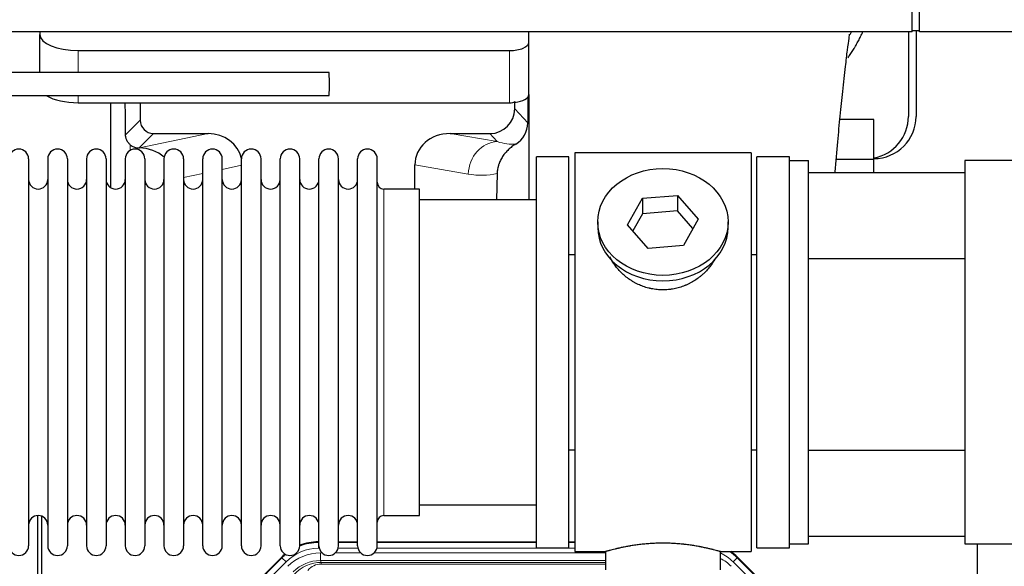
# Model space of a CAD drawing. Header units: inches. Extents: x 0 to 17820, y -10 to 12600.
# Tile 27 of 117: x 4145 to 4658, y 3584 to 3870. Entities that reach past the tile are written whole.
import ezdxf

# ---------------------------------------------------------------- set-up
doc = ezdxf.new("R2010")
doc.units = ezdxf.units.IN
doc.layers.add('1', color=7, linetype='Continuous', true_color=0xffffff)

msp = doc.modelspace()

# ---------------------------------------------------------------- linework, layer by layer
at = {"layer": '1', "color": 2, "linetype": 'Continuous', "lineweight": 25}
for p, q in [((4610.09, 3863.359), (4610.09, 4053.359)), ((4613.89, 3863.359), (4613.89, 4053.359)), ((4610.09, 3863.359), (3226.09, 3863.359)), ((4155.14, 3863.36), (4155.14, 3861.948)), ((4155.14, 3842.015), (4155.14, 3861.948)), ((4410.14, 3857.722), (4410.14, 3863.359)), ((4608.09, 3863.361), (4608.09, 3819.145)), ((4613.89, 3863.859), (4610.09, 3863.859)), ((4612.09, 3863.862), (4612.09, 3819.145)), ((4867.09, 3863.359), (4613.89, 3863.359)), ((4410.14, 3830.533), (4410.14, 3857.722)), ((4175.14, 3853.495), (4400.14, 3853.495)), ((4175.14, 3826.306), (4400.14, 3826.306)), ((4192.072, 3826.306), (4192.072, 3782.037)), ((4207.45, 3826.306), (4207.45, 3817.206)), ((4402.855, 3823.193), (4402.855, 3826.909)), ((4409.617, 3829.185), (4409.562, 3815.737)), ((4410.14, 3830.533), (4410.14, 3775.646)), ((4590.09, 3817.62), (4572.39, 3817.62)), ((4590.09, 3796.645), (4590.09, 3817.62)), ((4214.423, 3810.232), (4242.884, 3810.232)), ((4369.052, 3810.232), (4389.904, 3810.232)), ((4206.884, 3802.693), (4207.043, 3802.693)), ((4434.09, 3800.145), (4434.09, 3592.145)), ((4526.09, 3800.145), (4434.09, 3800.145)), ((4526.09, 3800.145), (4526.09, 3592.145)), ((4149.29, 3797.045), (4149.29, 3595.245)), ((4159.29, 3797.045), (4159.29, 3595.245)), ((4169.49, 3797.045), (4169.49, 3595.245)), ((4179.49, 3797.045), (4179.49, 3595.245)), ((4189.69, 3797.045), (4189.69, 3595.245)), ((4199.69, 3797.045), (4199.69, 3595.245)), ((4209.89, 3797.045), (4209.89, 3595.245)), ((4219.89, 3797.045), (4219.89, 3595.245)), ((4230.09, 3797.045), (4230.09, 3595.245)), ((4240.09, 3595.245), (4240.09, 3797.045)), ((4250.29, 3595.245), (4250.29, 3797.045)), ((4260.29, 3595.245), (4260.29, 3797.045)), ((4270.49, 3595.245), (4270.49, 3797.045)), ((4280.49, 3595.245), (4280.49, 3797.045)), ((4290.69, 3595.245), (4290.69, 3797.045)), ((4300.69, 3595.245), (4300.69, 3797.045)), ((4310.89, 3595.245), (4310.89, 3797.045)), ((4320.89, 3595.245), (4320.89, 3797.045)), ((4331.09, 3595.245), (4331.09, 3797.045)), ((4431.09, 3798.145), (4414.09, 3798.145)), ((4414.09, 3594.145), (4414.09, 3798.145)), ((4431.09, 3594.145), (4431.09, 3798.145)), ((4529.09, 3594.145), (4529.09, 3798.145)), ((4546.09, 3798.145), (4529.09, 3798.145)), ((4546.09, 3796.144), (4546.09, 3798.145)), ((4546.09, 3596.145), (4546.09, 3796.145)), ((4546.09, 3796.145), (4556.09, 3796.145)), ((4556.09, 3596.145), (4556.09, 3796.145)), ((4590.09, 3796.645), (4570.483, 3796.645)), ((4590.09, 3789.99), (4590.09, 3796.645)), ((4722.589, 3796.145), (4637.59, 3796.145)), ((4637.59, 3796.145), (4637.59, 3596.145)), ((4350.715, 3781.295), (4350.715, 3793.845)), ((4556.09, 3789.991), (4637.589, 3789.991)), ((4393.604, 3789.345), (4393.239, 3775.645)), ((4353.09, 3781.295), (4334.59, 3781.295)), ((4353.09, 3610.995), (4353.09, 3781.295)), ((4414.09, 3775.645), (4353.084, 3775.645)), ((4461.698, 3762.673), (4469.37, 3776.44)), ((4469.37, 3776.44), (4487.761, 3777.882)), ((4469.37, 3776.44), (4469.37, 3768.41)), ((4487.761, 3777.882), (4487.761, 3769.852)), ((4487.761, 3777.882), (4498.481, 3765.556)), ((4487.761, 3769.852), (4469.37, 3768.41)), ((4495.754, 3760.662), (4487.761, 3769.852)), ((4446.09, 3764.114), (4446.09, 3761.246)), ((4469.37, 3768.41), (4464.426, 3759.537)), ((4498.481, 3765.556), (4490.809, 3751.788)), ((4514.09, 3761.246), (4514.09, 3764.114)), ((4472.418, 3750.347), (4461.698, 3762.673)), ((4490.809, 3751.788), (4472.418, 3750.347)), ((4431.089, 3747.145), (4434.09, 3747.145)), ((4526.09, 3747.145), (4529.09, 3747.145)), ((4556.09, 3744.991), (4637.589, 3744.991)), ((4434.09, 3645.145), (4431.089, 3645.145)), ((4529.09, 3645.145), (4526.09, 3645.145)), ((4556.09, 3644.991), (4637.589, 3644.991)), ((4353.084, 3616.645), (4414.09, 3616.645)), ((4154.089, 3210.404), (4154.089, 3610.984)), ((4156.089, 3610.656), (4156.089, 3187.146)), ((4334.59, 3610.995), (4353.09, 3610.995)), ((4637.589, 3599.991), (4556.09, 3599.991)), ((4300.33, 3597.246), (4300.692, 3597.246)), ((4310.892, 3597.246), (4320.89, 3597.246)), ((4331.09, 3597.246), (4414.087, 3597.246)), ((4431.087, 3597.246), (4434.089, 3597.246)), ((4546.09, 3594.145), (4546.09, 3596.147)), ((4546.09, 3596.145), (4556.09, 3596.145)), ((4637.59, 3596.145), (4722.589, 3596.145)), ((4644.089, 3268.646), (4644.089, 3596.138)), ((4237.448, 3545.533), (4281.264, 3589.349)), ((4414.09, 3594.145), (4431.09, 3594.145)), ((4434.09, 3592.145), (4450.09, 3592.145)), ((4450.09, 3592.145), (4450.09, 3582.645)), ((4510.053, 3592.145), (4526.09, 3592.145)), ((4510.09, 3582.645), (4510.09, 3592.156)), ((4518.915, 3589.349), (4562.731, 3545.533)), ((4529.09, 3594.145), (4546.09, 3594.145))]:
    msp.add_line(p, q, dxfattribs=at)
at = {"layer": '1', "color": 110, "linetype": 'Continuous', "lineweight": 13}
for p, q in [((4175.14, 3842.015), (4175.14, 3853.495)), ((4400.14, 3826.306), (4400.14, 3853.495)), ((4175.14, 3826.306), (4175.14, 3830.015)), ((4402.855, 3823.193), (4409.562, 3815.737)), ((4199.832, 3809.588), (4207.45, 3817.206)), ((4214.423, 3810.232), (4206.884, 3802.693)), ((4207.043, 3802.693), (4242.884, 3810.232)), ((4369.052, 3810.232), (4393.695, 3806.017)), ((4393.695, 3806.017), (4389.904, 3810.232)), ((4202.281, 3801.485), (4202.281, 3804.398)), ((4260.29, 3793.656), (4250.29, 3791.553)), ((4378.56, 3789.082), (4350.715, 3793.845)), ((4240.09, 3789.408), (4230.09, 3787.304)), ((4334.59, 3610.995), (4334.59, 3781.295)), ((4300.33, 3597.246), (4300.485, 3596.871)), ((4300.485, 3596.871), (4300.691, 3596.871)), ((4300.485, 3593.875), (4300.485, 3596.871)), ((4310.891, 3596.871), (4320.892, 3596.871)), ((4331.092, 3596.871), (4414.087, 3596.871)), ((4431.088, 3596.871), (4434.089, 3596.871)), ((4281.42, 3588.974), (4281.264, 3589.349)), ((4300.878, 3593.875), (4300.485, 3593.875)), ((4301.462, 3591.518), (4302.309, 3591.518)), ((4301.462, 3587.523), (4301.462, 3591.518)), ((4309.272, 3591.518), (4322.51, 3591.518)), ((4321.079, 3593.875), (4310.704, 3593.875)), ((4329.472, 3591.518), (4450.088, 3591.518)), ((4434.089, 3593.875), (4330.905, 3593.875)), ((4518.915, 3589.349), (4518.759, 3588.974)), ((4237.829, 3545.383), (4281.42, 3588.974)), ((4283.538, 3586.855), (4239.947, 3543.264)), ((4283.538, 3586.855), (4281.42, 3588.974)), ((4450.088, 3587.523), (4301.462, 3587.523)), ((4301.462, 3587.523), (4301.857, 3586.568)), ((4301.857, 3586.568), (4450.087, 3586.568)), ((4301.857, 3585.69), (4301.857, 3586.568)), ((4450.087, 3585.69), (4301.857, 3585.69)), ((4518.759, 3588.974), (4516.641, 3586.855)), ((4560.232, 3543.264), (4516.641, 3586.855)), ((4518.759, 3588.974), (4562.35, 3545.383))]:
    msp.add_line(p, q, dxfattribs=at)
at = {"layer": '1', "color": 2, "linetype": 'Continuous', "lineweight": 25}
for centre, radius, start, end in [((4590.09, 3819.145), 22, 270, 0), ((4586.09, 3819.145), 22, 280.47656, 0), ((4144.19, 3797.045), 5.1, 0, 180), ((4164.39, 3797.045), 5.1, 0, 180), ((4184.59, 3797.045), 5.1, 0, 180), ((4204.79, 3797.045), 5.1, 0, 180), ((4224.99, 3797.045), 5.1, 0, 180), ((4245.19, 3797.045), 5.1, 0, 180), ((4265.39, 3797.045), 5.1, 0, 180), ((4285.59, 3797.045), 5.1, 0, 180), ((4305.79, 3797.045), 5.1, 0, 180), ((4325.99, 3797.045), 5.1, 0, 180), ((4154.29, 3786.295), 5, 180, 0), ((4174.49, 3786.295), 5, 180, 0), ((4194.69, 3786.295), 5, 180, 0), ((4214.89, 3786.295), 5, 180, 0), ((4235.09, 3786.295), 5, 180, 0), ((4255.29, 3786.295), 5, 180, 0), ((4275.49, 3786.295), 5, 180, 0), ((4295.69, 3786.295), 5, 180, 0), ((4315.89, 3786.295), 5, 180, 0), ((4334.59, 3784.795), 3.5, 180, 270), ((4154.29, 3605.995), 5, 0, 180), ((4174.49, 3605.995), 5, 0, 180), ((4194.69, 3605.995), 5, 0, 180), ((4214.89, 3605.995), 5, 0, 180), ((4235.09, 3605.995), 5, 0, 180), ((4255.29, 3605.995), 5, 0, 180), ((4275.49, 3605.995), 5, 0, 180), ((4295.69, 3605.995), 5, 0, 180), ((4315.89, 3605.995), 5, 0, 180), ((4334.59, 3607.495), 3.5, 90, 180), ((4144.19, 3595.245), 5.1, 180, 0), ((4164.39, 3595.245), 5.1, 180, 0), ((4184.59, 3595.245), 5.1, 180, 0), ((4204.79, 3595.245), 5.1, 180, 0), ((4224.99, 3595.245), 5.1, 180, 0), ((4245.19, 3595.245), 5.1, 180, 0), ((4265.39, 3595.245), 5.1, 180, 0), ((4285.59, 3595.245), 5.1, 180, 0), ((4305.79, 3595.245), 5.1, 180, 0), ((4325.99, 3595.245), 5.1, 180, 0)]:
    msp.add_arc(centre, radius, start, end, dxfattribs=at)
for centre, major_axis, ratio, start_param, end_param in [((4175.14, 3861.948), (-20, 0), 0.4226815, 0, 1.5707963), ((4400.14, 3857.722), (-10, 0), 0.4226815, 1.5707963, 3.1415927), ((4305.999, 3836.015), (0, 6), 0.0261789, 4.712389, 6.2826955), ((4305.999, 3836.015), (0, 6), 0.0261789, 3.1412011, 4.712389), ((4175.14, 3834.76), (-20, 0), 0.4226815, 0.6097144, 1.5707963), ((4202.281, 3376.02), (10.169, -1338.724), 0.0006671, 1.9006046, 1.9138354), ((4400.14, 3830.533), (-10, 0), 0.4226815, 1.5707963, 1.7425489), ((4400.14, 3849.679), (0, 23.658), 0.4226815, 3.3133452, 3.4165375), ((4400.14, 3830.533), (-10, 0), 0.4226815, 1.8474697, 3.1415927), ((4389.814, 3823.282), (-8.754, 9.732), 0.993147, 2.4124357, 3.9763944), ((4214.477, 3817.259), (4.987, 4.987), 0.9924325, 2.3599928, 3.9231925), ((4396.522, 3815.825), (12.412, -4.015), 0.9953148, 5.572067, 6.5905896), ((4242.268, 3793.167), (-18.076, -3.802), 0.9203203, 3.1559659, 4.4876926), ((4369.81, 3793.167), (18.879, -3.229), 0.8876007, 1.7611606, 3.2922561), ((4206.884, 3809.666), (-7.027, 0), 0.9924325, 0.8563441, 1.5707963), ((4207.043, 3785.758), (-18.402, 0), 0.9203203, 3.9349859, 4.712389), ((4480.09, 3761.246), (34, 0), 0.819152, 3.1416663, 6.2831608), ((4300.361, 3570.209, 0), (10.349, -24.985), 0.998395, 2.7494612, 3.1145601), ((4300.361, 3570.209, 0), (10.349, -24.985), 0.998395, 3.4494404, 3.5337241), ((4499.818, 3570.209, 0), (-10.349, -24.985), 0.998395, 2.7494612, 2.9094018)]:
    msp.add_ellipse(centre, major_axis=major_axis, ratio=ratio, start_param=start_param, end_param=end_param, dxfattribs=at)
at = {"layer": '1', "color": 110, "linetype": 'Continuous', "lineweight": 13}
for centre, major_axis, ratio, start_param, end_param in [((4393.695, 3789.082), (-2.866, -16.757), 0.8876007, 3.3319569, 4.8630524), ((4393.452, 3819.238), (17.605, -10.298), 0.5880236, 5.056727, 5.602163), ((4378.317, 3819.238), (33.02, -17.025), 0.7759833, 5.0998257, 5.5373073), ((4300.513, 3569.842), (10.345, -24.976), 0.9987509, 2.7494612, 3.1209322), ((4300.513, 3569.842), (10.345, -24.976), 0.9987509, 3.439392, 3.5337241), ((4300.513, 3569.842, 0), (9.199, -22.209), 0.998395, 2.7494612, 3.5337241), ((4301.489, 3567.485, 0), (-9.199, 22.209), 0.998395, 5.8910538, 6.6753168), ((4499.666, 3569.842, 0), (-9.199, -22.209), 0.998395, 2.7494612, 3.0857139), ((4499.666, 3569.842), (-10.345, -24.976), 0.9987509, 2.7494612, 2.9335669), ((4301.489, 3567.485), (7.671, -18.519), 0.9977549, 2.7494612, 3.5337241), ((4302.411, 3565.26), (4.311, -20.925), 0.9337003, 2.9520749, 3.7363379), ((4302.411, 3574.367), (2.389, -11.128), 0.8742439, 2.9560698, 3.7403327), ((4498.69, 3567.485), (9.199, 22.209), 0.998395, 5.8910538, 6.1816355)]:
    msp.add_ellipse(centre, major_axis=major_axis, ratio=ratio, start_param=start_param, end_param=end_param, dxfattribs=at)
at = {"layer": '1', "color": 2, "linetype": 'Continuous', "lineweight": 25}
msp.add_ellipse((4480.09, 3764.114), major_axis=(34, 0), ratio=0.819152, dxfattribs=at)
for points, knots in [([(4569.914, 3790.168), (4570.357, 3795.606), (4571.231, 3805.769), (4572.58, 3819.8), (4573.977, 3833.028), (4575.22, 3844.56), (4576.348, 3853.96), (4577.242, 3860.248), (4577.494, 3861.978), (4577.433, 3862.129), (4577.422, 3862.136)], [0, 0, 0, 0, 0.1488255, 0.2894746, 0.4368718, 0.6061762, 0.7397629, 0.8687224, 0.9836353, 1, 1, 1, 1]), ([(4576.538, 3849.723), (4576.937, 3850.275), (4577.823, 3851.535), (4578.672, 3852.827), (4579.364, 3853.921), (4579.592, 3854.288), (4579.93, 3854.843), (4580.041, 3855.028), (4580.263, 3855.399), (4580.813, 3856.328), (4581.763, 3858.017), (4582.947, 3860.301), (4583.733, 3861.953), (4584.134, 3862.84), (4584.183, 3862.949)], [0, 0, 0, 0, 0.134097, 0.3025606, 0.3025606, 0.3867925, 0.3867925, 0.4289084, 0.4289084, 0.4710243, 0.6394879, 0.8079515, 0.9764151, 1, 1, 1, 1]), ([(4305.999, 3842.015), (4289.745, 3842.015), (4259.942, 3842.015), (4219.298, 3842.015), (4186.684, 3842.015), (4160.056, 3842.015), (4113.446, 3842.015), (4019.475, 3842.015), (3833.808, 3842.015), (3501.716, 3842.015), (2999.622, 3842.015), (2497.527, 3842.015), (2158.122, 3842.015), (2030.322, 3842.015), (1988.955, 3842.015), (1954.618, 3842.015), (1924.525, 3842.015), (1895.31, 3842.015), (1859.468, 3842.015), (1817.092, 3842.015), (1786.663, 3842.015), (1770.391, 3842.015)], [0, 0, 0, 0, 0.0192313, 0.0352607, 0.0480881, 0.0578183, 0.0667654, 0.1032345, 0.1689997, 0.2864376, 0.496148, 0.7630522, 0.8804901, 0.8977143, 0.9142589, 0.9294322, 0.9383407, 0.9498627, 0.9639982, 0.9807471, 1, 1, 1, 1]), ([(1770.391, 3830.015), (1786.552, 3830.015), (1816.262, 3830.015), (1856.814, 3830.015), (1889.428, 3830.015), (1916.056, 3830.015), (1962.666, 3830.015), (2056.637, 3830.015), (2242.304, 3830.015), (2574.396, 3830.015), (3076.491, 3830.015), (3578.585, 3830.015), (3917.99, 3830.015), (4045.791, 3830.015), (4087.157, 3830.015), (4121.494, 3830.015), (4151.587, 3830.015), (4180.802, 3830.015), (4216.644, 3830.015), (4259.113, 3830.015), (4289.634, 3830.015), (4305.999, 3830.015)], [0, 0, 0, 0, 0.0191219, 0.0351513, 0.0479787, 0.0577089, 0.066656, 0.1031252, 0.1688903, 0.2863282, 0.4960386, 0.7629428, 0.8803807, 0.8976049, 0.9141495, 0.9293228, 0.9382314, 0.9497533, 0.9638888, 0.9806377, 1, 1, 1, 1]), ([(4202.281, 3804.398), (4202.091, 3804.562), (4201.911, 3804.733), (4201.573, 3805.09), (4201.413, 3805.277), (4201.114, 3805.666), (4200.975, 3805.868), (4200.829, 3806.105), (4200.813, 3806.131), (4200.781, 3806.184), (4200.766, 3806.211), (4200.719, 3806.291), (4200.629, 3806.453), (4200.545, 3806.617), (4200.387, 3806.948), (4200.294, 3807.174), (4200.132, 3807.635), (4200.063, 3807.87), (4199.993, 3808.171), (4199.98, 3808.231), (4199.955, 3808.353), (4199.944, 3808.414), (4199.912, 3808.598), (4199.894, 3808.72), (4199.85, 3809.09), (4199.834, 3809.338), (4199.832, 3809.588)], [0, 0, 0, 0, 0.125, 0.125, 0.25, 0.25, 0.375, 0.375, 0.390625, 0.390625, 0.40625, 0.40625, 0.4375, 0.5, 0.5, 0.625, 0.625, 0.75, 0.75, 0.78125, 0.78125, 0.8125, 0.8125, 0.875, 0.875, 1, 1, 1, 1]), ([(4403.318, 3804.72), (4402.977, 3804.514), (4402.309, 3804.085), (4401.347, 3803.395), (4400.426, 3802.658), (4399.839, 3802.135), (4399.266, 3801.595), (4398.987, 3801.317), (4398.442, 3800.744), (4398.178, 3800.449), (4397.856, 3800.069), (4397.792, 3799.992), (4397.666, 3799.838), (4397.479, 3799.606), (4397.297, 3799.371), (4396.942, 3798.896), (4396.489, 3798.252), (4396.079, 3797.584), (4395.69, 3796.905), (4395.506, 3796.559), (4395.161, 3795.856), (4395, 3795.498), (4394.701, 3794.769), (4394.563, 3794.399), (4394.406, 3793.927), (4394.375, 3793.832), (4394.33, 3793.689), (4394.316, 3793.641), (4394.287, 3793.546), (4394.215, 3793.307), (4394.149, 3793.067), (4394.002, 3792.49), (4393.918, 3792.102), (4393.778, 3791.323), (4393.723, 3790.931), (4393.641, 3790.142), (4393.615, 3789.745), (4393.604, 3789.345)], [0, 0, 0, 0, 0.0625, 0.125, 0.1875, 0.25, 0.25, 0.3125, 0.3125, 0.375, 0.375, 0.390625, 0.390625, 0.40625, 0.4375, 0.4375, 0.5, 0.5625, 0.5625, 0.625, 0.625, 0.6875, 0.6875, 0.75, 0.75, 0.765625, 0.765625, 0.7734375, 0.7734375, 0.78125, 0.8125, 0.8125, 0.875, 0.875, 0.9375, 0.9375, 1, 1, 1, 1]), ([(4482.947, 3728.822), (4481.956, 3728.728), (4480.968, 3728.684), (4478.999, 3728.691), (4478.018, 3728.742), (4476.063, 3728.94), (4475.09, 3729.087), (4473.877, 3729.33), (4473.635, 3729.382), (4473.272, 3729.464), (4473.15, 3729.492), (4472.909, 3729.549), (4472.307, 3729.697), (4471.714, 3729.862), (4470.303, 3730.29), (4469.383, 3730.618), (4467.581, 3731.358), (4466.699, 3731.768), (4465.405, 3732.446), (4464.978, 3732.682), (4464.451, 3732.99), (4464.346, 3733.052), (4464.136, 3733.178), (4463.823, 3733.368), (4463.515, 3733.563), (4462.498, 3734.222), (4461.717, 3734.781), (4460.218, 3735.959), (4459.499, 3736.578), (4458.125, 3737.875), (4457.47, 3738.553), (4456.223, 3739.967), (4455.642, 3740.692), (4454.562, 3742.174), (4454.064, 3742.931), (4453.16, 3744.455), (4452.753, 3745.221), (4452.386, 3746.002)], [0, 0, 0, 0, 0.0770832, 0.0770832, 0.1541663, 0.1541663, 0.2312495, 0.2312495, 0.2505203, 0.2505203, 0.2601557, 0.2601557, 0.2697911, 0.3083327, 0.3083327, 0.3854159, 0.3854159, 0.462499, 0.462499, 0.5010406, 0.5010406, 0.510676, 0.510676, 0.5203114, 0.5395822, 0.5395822, 0.6166654, 0.6166654, 0.6937486, 0.6937486, 0.7708317, 0.7708317, 0.8479149, 0.8479149, 0.9249981, 0.9249981, 1, 1, 1, 1]), ([(4507.294, 3744.995), (4507.042, 3744.514), (4506.774, 3744.036), (4506.431, 3743.464), (4506.371, 3743.366), (4506.251, 3743.172), (4506.069, 3742.882), (4505.882, 3742.595), (4505.501, 3742.024), (4505.238, 3741.649), (4504.419, 3740.54), (4503.836, 3739.823), (4502.595, 3738.432), (4501.938, 3737.76), (4501.07, 3736.948), (4500.805, 3736.707), (4500.536, 3736.47), (4500.355, 3736.312), (4500.264, 3736.233), (4499.807, 3735.844), (4499.435, 3735.542), (4498.298, 3734.66), (4497.514, 3734.107), (4495.894, 3733.072), (4495.057, 3732.589), (4493.763, 3731.919), (4493.324, 3731.706), (4492.656, 3731.399), (4492.432, 3731.299), (4492.093, 3731.153), (4491.979, 3731.105), (4491.751, 3731.01), (4491.637, 3730.963), (4490.609, 3730.548), (4489.681, 3730.225), (4487.802, 3729.668), (4486.849, 3729.434), (4485.401, 3729.152), (4484.915, 3729.07), (4484.181, 3728.964), (4483.935, 3728.931), (4483.442, 3728.872), (4483.195, 3728.846), (4482.947, 3728.822)], [0, 0, 0, 0, 0.0572264, 0.0572264, 0.069011, 0.069011, 0.0807957, 0.104365, 0.104365, 0.1515037, 0.1515037, 0.2457811, 0.2457811, 0.3400585, 0.3400585, 0.3636278, 0.3754125, 0.3754125, 0.3871971, 0.3871971, 0.4343358, 0.4343358, 0.5286132, 0.5286132, 0.6228905, 0.6228905, 0.6700292, 0.6700292, 0.6935986, 0.6935986, 0.7053832, 0.7053832, 0.7171679, 0.7171679, 0.8114453, 0.8114453, 0.9057226, 0.9057226, 0.9528613, 0.9528613, 0.9764307, 0.9764307, 1, 1, 1, 1]), ([(4510.09, 3592.145), (4510.09, 3592.145), (4510.042, 3592.159), (4509.898, 3592.201), (4509.838, 3592.218), (4509.729, 3592.249), (4509.67, 3592.266), (4509.604, 3592.285), (4509.558, 3592.297), (4509.535, 3592.304), (4509.316, 3592.366), (4509.075, 3592.434), (4508.504, 3592.592), (4508.173, 3592.683), (4507.423, 3592.884), (4507.003, 3592.994), (4506.479, 3593.129), (4506.42, 3593.144), (4506.301, 3593.174), (4506.24, 3593.19), (4506.058, 3593.236), (4505.933, 3593.267), (4505.554, 3593.362), (4505.291, 3593.427), (4504.475, 3593.625), (4503.894, 3593.762), (4502.659, 3594.042), (4502.005, 3594.185), (4500.968, 3594.402), (4500.613, 3594.474), (4500.157, 3594.564), (4500.065, 3594.583), (4499.881, 3594.619), (4499.603, 3594.673), (4499.322, 3594.726), (4498.376, 3594.904), (4497.593, 3595.043), (4495.976, 3595.31), (4495.142, 3595.439), (4493.851, 3595.621), (4492.977, 3595.739), (4492.076, 3595.849), (4491.504, 3595.914), (4491.39, 3595.927), (4491.16, 3595.953), (4490.815, 3595.991), (4490.469, 3596.027), (4489.774, 3596.098), (4489.308, 3596.142), (4487.901, 3596.265), (4486.951, 3596.335), (4485.03, 3596.448), (4484.057, 3596.492), (4482.827, 3596.529), (4482.457, 3596.539), (4482.023, 3596.548), (4481.837, 3596.551), (4481.713, 3596.553), (4481.65, 3596.554), (4481.091, 3596.563), (4480.595, 3596.566), (4479.111, 3596.566), (4478.128, 3596.552), (4476.174, 3596.494), (4475.202, 3596.451), (4473.754, 3596.366), (4473.272, 3596.334), (4472.552, 3596.282), (4472.313, 3596.263), (4471.954, 3596.235), (4471.834, 3596.225), (4471.596, 3596.205), (4471.477, 3596.195), (4470.412, 3596.102), (4469.487, 3596.007), (4467.679, 3595.8), (4466.797, 3595.687), (4465.073, 3595.444), (4464.232, 3595.315), (4463.31, 3595.163), (4463.208, 3595.146), (4463.005, 3595.111), (4462.702, 3595.06), (4462.403, 3595.008), (4461.813, 3594.904), (4461.428, 3594.833), (4460.297, 3594.621), (4459.576, 3594.478), (4458.2, 3594.191), (4457.545, 3594.048), (4456.767, 3593.872), (4456.536, 3593.819), (4456.311, 3593.767), (4456.161, 3593.732), (4456.087, 3593.714), (4455.719, 3593.628), (4455.436, 3593.56), (4454.618, 3593.362), (4454.116, 3593.235), (4453.194, 3592.999), (4452.775, 3592.889), (4452.21, 3592.737), (4452.032, 3592.689), (4451.781, 3592.621), (4451.66, 3592.588), (4451.545, 3592.556), (4451.47, 3592.535), (4451.433, 3592.525), (4451.107, 3592.435), (4450.866, 3592.367), (4450.48, 3592.257), (4450.334, 3592.216), (4450.188, 3592.174), (4450.151, 3592.163), (4450.114, 3592.153), (4450.105, 3592.15), (4450.093, 3592.146), (4450.089, 3592.145), (4450.09, 3592.145)], [0, 0, 0, 0, 0.0311289, 0.0311289, 0.0467558, 0.0467558, 0.0545693, 0.0584761, 0.0584761, 0.0623828, 0.0623828, 0.0936367, 0.0936367, 0.1248906, 0.1248906, 0.1561445, 0.1561445, 0.1600513, 0.1600513, 0.163958, 0.163958, 0.1717715, 0.1717715, 0.1873984, 0.1873984, 0.2186523, 0.2186523, 0.2499062, 0.2499062, 0.2655332, 0.2655332, 0.2694399, 0.2694399, 0.2733467, 0.2811601, 0.2811601, 0.3124141, 0.3124141, 0.343668, 0.343668, 0.3592949, 0.3749219, 0.3749219, 0.3788286, 0.3788286, 0.3827353, 0.3905488, 0.3905488, 0.4061758, 0.4061758, 0.4374297, 0.4374297, 0.4686836, 0.4686836, 0.4764971, 0.4804038, 0.4823572, 0.4823572, 0.4843105, 0.4843105, 0.4999375, 0.4999375, 0.5311914, 0.5311914, 0.5624453, 0.5624453, 0.5780723, 0.5780723, 0.5858857, 0.5858857, 0.5897925, 0.5897925, 0.5936992, 0.5936992, 0.6249531, 0.6249531, 0.656207, 0.656207, 0.6874609, 0.6874609, 0.6913677, 0.6913677, 0.6952744, 0.7030879, 0.7030879, 0.7187148, 0.7187148, 0.7499687, 0.7499687, 0.7812227, 0.7812227, 0.7890361, 0.7929429, 0.7929429, 0.7968496, 0.7968496, 0.8124766, 0.8124766, 0.8437305, 0.8437305, 0.8749844, 0.8749844, 0.8906113, 0.8906113, 0.8984248, 0.9023315, 0.9023315, 0.9062383, 0.9062383, 0.9374922, 0.9374922, 0.9687461, 0.9687461, 0.984373, 0.984373, 0.9921865, 0.9921865, 1, 1, 1, 1])]:
    msp.add_open_spline(points, degree=3, knots=knots, dxfattribs=at)
msp.add_open_spline([(4577.722, 3861.848), (4577.94, 3862.324), (4578.152, 3862.801), (4578.359, 3863.279)], degree=3, dxfattribs=at)
msp.add_rational_spline([(4402.855, 3826.909), (4402.863, 3826.688), (4402.871, 3826.467)], [0.500000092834, 0.499999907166, 0.500000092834], degree=2, dxfattribs=at)

doc.saveas('drawing.dxf')
